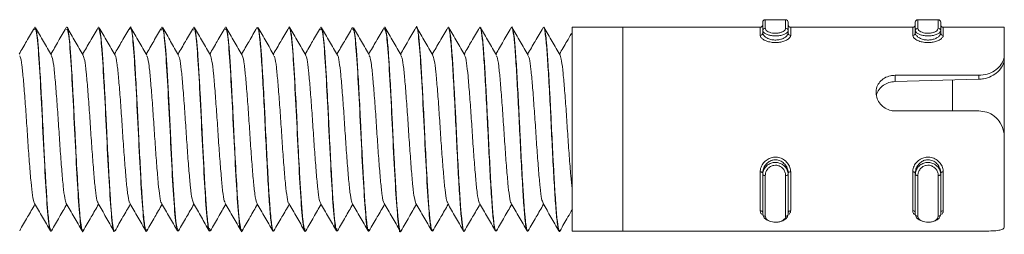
# Model space of a CAD drawing. Header units: millimetres. Extents: x -167 to 576, y -740 to -71.
# Tile 13 of 21: x 201.7 to 240.42, y -140.94 to -132.52. Entities that reach past the tile are written whole.
import ezdxf

# ---------------------------------------------------------------- set-up
doc = ezdxf.new("R2010")
doc.units = ezdxf.units.MM

msp = doc.modelspace()

# ---------------------------------------------------------------- linework, layer by layer
at = {"color": 7, "linetype": 'Continuous', "lineweight": 15}
for p, q in [((230.917, -132.954), (230.917, -132.625)), ((231.817, -132.525), (231.017, -132.525)), ((231.917, -132.625), (231.917, -132.954)), ((236.917, -132.954), (236.917, -132.625)), ((237.817, -132.525), (237.017, -132.525)), ((237.917, -132.625), (237.917, -132.954)), ((202.303, -132.821), (202.292, -132.821)), ((203.552, -132.821), (203.543, -132.821)), ((204.802, -132.821), (204.793, -132.821)), ((206.053, -132.821), (206.042, -132.821)), ((207.302, -132.821), (207.292, -132.821)), ((208.553, -132.821), (208.542, -132.821)), ((209.802, -132.821), (209.793, -132.821)), ((211.052, -132.821), (211.043, -132.821)), ((212.303, -132.821), (212.293, -132.821)), ((213.552, -132.821), (213.542, -132.821)), ((214.803, -132.821), (214.793, -132.821)), ((216.052, -132.821), (216.043, -132.821)), ((217.302, -132.821), (217.292, -132.821)), ((218.553, -132.821), (218.542, -132.821)), ((219.802, -132.821), (219.793, -132.821)), ((221.053, -132.821), (221.043, -132.821)), ((222.302, -132.821), (222.292, -132.821)), ((225.417, -132.821), (223.417, -132.821)), ((223.417, -132.821), (223.417, -140.821)), ((230.817, -132.821), (225.417, -132.821)), ((225.417, -132.821), (225.417, -140.821)), ((225.417, -132.821), (225.417, -136.821)), ((230.917, -133.046), (230.917, -132.954)), ((231.917, -133.046), (231.917, -132.954)), ((236.817, -132.821), (232.017, -132.821)), ((236.917, -133.046), (236.917, -132.954)), ((237.917, -133.046), (237.917, -132.954)), ((240.417, -132.821), (238.017, -132.821)), ((240.417, -132.821), (240.417, -133.891)), ((240.417, -133.891), (240.417, -134.036)), ((240.417, -137.155), (240.417, -134.036)), ((236.123, -134.704), (239.417, -134.704)), ((236.123, -134.704), (236.123, -134.949)), ((239.417, -134.704), (239.417, -134.862)), ((239.417, -134.862), (236.123, -134.949)), ((238.377, -134.885), (238.377, -136.103)), ((239.417, -136.103), (236.123, -136.103)), ((225.417, -136.821), (225.417, -140.821)), ((240.417, -137.155), (240.417, -140.645)), ((230.817, -140.014), (230.817, -138.495)), ((230.917, -138.537), (230.917, -138.595)), ((230.917, -140.153), (230.917, -138.595)), ((231.917, -138.537), (231.917, -138.595)), ((231.917, -138.595), (231.917, -140.153)), ((232.017, -138.495), (232.017, -140.014)), ((236.817, -140.014), (236.817, -138.495)), ((236.917, -138.537), (236.917, -138.595)), ((236.917, -140.153), (236.917, -138.595)), ((237.917, -138.537), (237.917, -138.595)), ((237.917, -138.595), (237.917, -140.153)), ((238.017, -138.495), (238.017, -140.014)), ((231.017, -138.636), (231.017, -140.233)), ((231.817, -140.233), (231.817, -138.636)), ((237.017, -138.636), (237.017, -140.233)), ((237.817, -140.233), (237.817, -138.636)), ((202.918, -140.821), (202.928, -140.821)), ((204.168, -140.821), (204.177, -140.821)), ((205.418, -140.821), (205.428, -140.821)), ((206.667, -140.821), (206.677, -140.821)), ((207.917, -140.821), (207.928, -140.821)), ((209.167, -140.821), (209.178, -140.821)), ((210.418, -140.821), (210.427, -140.821)), ((211.667, -140.821), (211.678, -140.821)), ((212.917, -140.821), (212.927, -140.821)), ((214.168, -140.821), (214.178, -140.821)), ((215.418, -140.821), (215.428, -140.821)), ((216.668, -140.821), (216.677, -140.821)), ((217.917, -140.821), (217.928, -140.821)), ((219.168, -140.821), (219.177, -140.821)), ((220.417, -140.821), (220.428, -140.821)), ((221.667, -140.821), (221.678, -140.821)), ((222.918, -140.821), (222.927, -140.821)), ((223.417, -140.821), (225.417, -140.821)), ((225.417, -140.821), (235.698, -140.821)), ((236.123, -140.819), (239.417, -140.819))]:
    msp.add_line(p, q, dxfattribs=at)
at = {"color": 8, "linetype": 'Continuous', "lineweight": 15}
for p, q in [((231.017, -132.525), (231.017, -132.862)), ((231.817, -132.862), (231.817, -132.525)), ((237.017, -132.525), (237.017, -132.862)), ((237.817, -132.862), (237.817, -132.525)), ((230.817, -133.138), (230.817, -132.821)), ((232.017, -132.821), (232.017, -133.138)), ((236.817, -133.138), (236.817, -132.821)), ((238.017, -132.821), (238.017, -133.138))]:
    msp.add_line(p, q, dxfattribs=at)
at = {"color": 7, "linetype": 'Continuous', "lineweight": 15, "flags": 128}
for points in [[(207.928, -140.787), (207.904, -140.792), (207.84, -140.441), (207.782, -139.802), (207.755, -139.404), (207.741, -139.175), (207.733, -139.049), (207.729, -138.984), (207.727, -138.951), (207.726, -138.934), (207.726, -138.93), (207.726, -138.928), (207.726, -138.926), (207.726, -138.926), (207.726, -138.926), (207.726, -138.926), (207.726, -138.925), (207.726, -138.925), (207.726, -138.925), (207.726, -138.925), (207.726, -138.922), (207.725, -138.916), (207.724, -138.898), (207.72, -138.835), (207.706, -138.59), (207.664, -137.809), (207.609, -136.695), (207.583, -136.175), (207.558, -135.685), (207.491, -134.497), (207.439, -133.724), (207.366, -133.026), (207.317, -132.833), (207.302, -132.849)], [(230.917, -138.537), (230.916, -138.528), (230.91, -138.521), (230.901, -138.513), (230.888, -138.507), (230.873, -138.502), (230.856, -138.498), (230.837, -138.496), (230.817, -138.495)], [(231.017, -138.636), (230.998, -138.635), (230.979, -138.633), (230.962, -138.629), (230.947, -138.624), (230.934, -138.618), (230.925, -138.611), (230.919, -138.603), (230.917, -138.595)], [(231.917, -138.595), (231.916, -138.603), (231.91, -138.611), (231.901, -138.618), (231.888, -138.624), (231.873, -138.629), (231.856, -138.633), (231.837, -138.635), (231.817, -138.636)], [(232.017, -138.495), (231.998, -138.496), (231.979, -138.498), (231.962, -138.502), (231.947, -138.507), (231.934, -138.513), (231.925, -138.521), (231.919, -138.528), (231.917, -138.537)], [(236.917, -138.537), (236.916, -138.528), (236.91, -138.521), (236.901, -138.513), (236.888, -138.507), (236.873, -138.502), (236.856, -138.498), (236.837, -138.496), (236.817, -138.495)], [(237.017, -138.636), (236.998, -138.635), (236.979, -138.633), (236.962, -138.629), (236.947, -138.624), (236.934, -138.618), (236.925, -138.611), (236.919, -138.603), (236.917, -138.595)], [(237.917, -138.595), (237.916, -138.603), (237.91, -138.611), (237.901, -138.618), (237.888, -138.624), (237.873, -138.629), (237.856, -138.633), (237.837, -138.635), (237.817, -138.636)], [(238.017, -138.495), (237.998, -138.496), (237.979, -138.498), (237.962, -138.502), (237.947, -138.507), (237.934, -138.513), (237.925, -138.521), (237.919, -138.528), (237.917, -138.537)], [(231.202, -140.431), (231.193, -140.43), (231.065, -140.374), (230.969, -140.293), (230.921, -140.189), (230.917, -140.153), (230.917, -140.153), (230.917, -140.153)], [(237.202, -140.431), (237.193, -140.43), (237.065, -140.374), (236.969, -140.293), (236.921, -140.189), (236.917, -140.153), (236.917, -140.153), (236.917, -140.153)]]:
    msp.add_lwpolyline(points, dxfattribs=at)
at = {"color": 7, "linetype": 'Continuous', "lineweight": 15}
for centre, radius, start, end in [((230.817, -132.721), 0.1, 270, 0), ((231.017, -132.625), 0.1, 90, 180), ((231.817, -132.625), 0.1, 0, 90), ((232.017, -132.721), 0.1, 180, 270), ((236.817, -132.721), 0.1, 270, 0), ((237.017, -132.625), 0.1, 90, 180), ((237.817, -132.625), 0.1, 0, 90), ((238.017, -132.721), 0.1, 180, 270), ((230.821, -133.042), 0.0963, 267.7312, 357.5431), ((231.013, -132.958), 0.096, 87.5788, 177.3712), ((231.822, -132.958), 0.096, 2.6288, 92.4212), ((232.014, -133.042), 0.0963, 182.4575, 272.2682), ((236.821, -133.042), 0.0963, 267.7311, 357.5442), ((237.013, -132.958), 0.096, 87.5795, 177.3695), ((237.822, -132.958), 0.096, 2.6305, 92.4205), ((238.014, -133.042), 0.0963, 182.4558, 272.2689), ((230.827, -140.106), 0.0916, 7.1246, 95.6777), ((231.009, -140.142), 0.0919, 186.7938, 275.4683), ((231.826, -140.142), 0.0919, 264.5317, 353.2062), ((232.008, -140.106), 0.0916, 84.3229, 172.8748), ((236.827, -140.106), 0.0916, 7.1234, 95.6779), ((237.009, -140.142), 0.0919, 186.7956, 275.4675), ((237.826, -140.142), 0.0919, 264.5325, 353.2044), ((238.008, -140.106), 0.0916, 84.3221, 172.8766)]:
    msp.add_arc(centre, radius, start, end, dxfattribs=at)
for points, knots in [([(204.195, -140.8), (204.195, -140.802), (204.177, -140.884), (204.14, -140.771), (204.079, -140.416), (204.021, -139.673), (203.961, -138.693), (203.901, -137.565), (203.846, -136.423), (203.792, -135.363), (203.733, -134.348), (203.676, -133.491), (203.615, -132.986), (203.573, -132.785), (203.554, -132.83), (203.552, -132.834)], [0, 0, 0, 0, 0.002182, 0.080952, 0.190234, 0.26585, 0.362694, 0.472629, 0.535111, 0.627422, 0.720949, 0.80334, 0.908942, 0.991754, 1, 1, 1, 1]), ([(206.026, -132.909), (206.033, -132.874), (206.071, -132.697), (206.14, -133.194), (206.227, -134.359), (206.321, -136.084), (206.408, -137.953), (206.501, -139.57), (206.586, -140.652), (206.642, -140.733), (206.667, -140.77)], [0, 0, 0, 0, 0.0338574, 0.1754038, 0.3154802, 0.4576843, 0.5976727, 0.7394558, 0.8801487, 1, 1, 1, 1]), ([(210.445, -140.797), (210.445, -140.801), (210.427, -140.884), (210.39, -140.771), (210.328, -140.411), (210.275, -139.726), (210.218, -138.821), (210.156, -137.699), (210.106, -136.634), (210.07, -135.912), (210.032, -135.186), (209.983, -134.343), (209.925, -133.477), (209.863, -132.97), (209.822, -132.792), (209.803, -132.825), (209.802, -132.827)], [0, 0, 0, 0, 0.0036323, 0.0821122, 0.1863949, 0.2739636, 0.3376262, 0.4554899, 0.5475227, 0.5821248, 0.6254404, 0.7232651, 0.8040086, 0.9119149, 0.9951346, 1, 1, 1, 1]), ([(212.277, -132.865), (212.281, -132.848), (212.305, -132.756), (212.348, -132.946), (212.422, -133.523), (212.499, -134.749), (212.592, -136.526), (212.681, -138.377), (212.771, -139.878), (212.852, -140.755), (212.899, -140.733), (212.917, -140.725)], [0, 0, 0, 0, 0.0202852, 0.1141942, 0.2096064, 0.3495065, 0.4913468, 0.6318519, 0.772507, 0.9142183, 1, 1, 1, 1]), ([(216.695, -140.795), (216.694, -140.8), (216.674, -140.892), (216.637, -140.763), (216.576, -140.381), (216.52, -139.661), (216.468, -138.799), (216.429, -138.1), (216.41, -137.729), (216.405, -137.629), (216.403, -137.599), (216.383, -137.215), (216.359, -136.687), (216.321, -135.923), (216.281, -135.173), (216.248, -134.603), (216.228, -134.287), (216.225, -134.245), (216.216, -134.105), (216.199, -133.843), (216.181, -133.611), (216.165, -133.437), (216.145, -133.234), (216.107, -132.952), (216.074, -132.779), (216.053, -132.826), (216.052, -132.829)], [0, 0, 0, 0, 0.005154, 0.093978, 0.184798, 0.274155, 0.363715, 0.430079, 0.44762, 0.452465, 0.453906, 0.454693, 0.543434, 0.574606, 0.633977, 0.724373, 0.72587, 0.728522, 0.737284, 0.768635, 0.813331, 0.823055, 0.841474, 0.904299, 0.99507, 1, 1, 1, 1]), ([(217.292, -132.83), (217.293, -132.827), (217.324, -132.691), (217.386, -133.181), (217.474, -134.296), (217.568, -136.015), (217.655, -137.882), (217.748, -139.517), (217.834, -140.634), (217.89, -140.734), (217.917, -140.782)], [0, 0, 0, 0, 0.00314, 0.148213, 0.292038, 0.437941, 0.581561, 0.727187, 0.871418, 1, 1, 1, 1]), ([(221.027, -132.853), (221.029, -132.843), (221.052, -132.749), (221.092, -132.916), (221.156, -133.373), (221.213, -134.183), (221.274, -135.223), (221.336, -136.41), (221.393, -137.637), (221.457, -138.784), (221.515, -139.76), (221.575, -140.451), (221.628, -140.808), (221.658, -140.785), (221.667, -140.777)], [0, 0, 0, 0, 0.010862, 0.104164, 0.199283, 0.292371, 0.386857, 0.481514, 0.574492, 0.66958, 0.763086, 0.857075, 0.952027, 1, 1, 1, 1]), ([(222.292, -132.84), (222.295, -132.834), (222.317, -132.776), (222.359, -133.014), (222.422, -133.563), (222.479, -134.447), (222.542, -135.534), (222.602, -136.744), (222.66, -137.961), (222.724, -139.069), (222.781, -139.983), (222.843, -140.579), (222.889, -140.85), (222.913, -140.798), (222.918, -140.788)], [0, 0, 0, 0, 0.011214, 0.10775, 0.205075, 0.300341, 0.397741, 0.494099, 0.590038, 0.687555, 0.782902, 0.880008, 0.976887, 1, 1, 1, 1]), ([(222.945, -140.793), (222.944, -140.799), (222.929, -140.866), (222.912, -140.816), (222.893, -140.76), (222.868, -140.658), (222.825, -140.365), (222.769, -139.649), (222.717, -138.788), (222.679, -138.094), (222.66, -137.726), (222.654, -137.616), (222.633, -137.206), (222.608, -136.669), (222.57, -135.906), (222.53, -135.157), (222.487, -134.428), (222.451, -133.865), (222.431, -133.618), (222.42, -133.489), (222.414, -133.426), (222.395, -133.23), (222.357, -132.946), (222.323, -132.785), (222.303, -132.825), (222.302, -132.826)], [0, 0, 0, 0, 0.006606, 0.068714, 0.086585, 0.095637, 0.186444, 0.275734, 0.365324, 0.429967, 0.447928, 0.453306, 0.45628, 0.544986, 0.575795, 0.635539, 0.725886, 0.7701, 0.814816, 0.817983, 0.823498, 0.841569, 0.905771, 0.996205, 1, 1, 1, 1]), ([(202.277, -132.834), (202.173, -133.014), (201.972, -133.361), (201.77, -133.709), (201.672, -133.876)], [0, 0, 0, 0, 0.517518, 1, 1, 1, 1]), ([(202.277, -132.92), (202.297, -132.89), (202.347, -132.818), (202.431, -133.647), (202.52, -135.107), (202.61, -136.94), (202.702, -138.753), (202.79, -140.129), (202.865, -140.837), (202.906, -140.749), (202.918, -140.725)], [0, 0, 0, 0, 0.0976205, 0.239772, 0.3802647, 0.5213209, 0.6629915, 0.8031766, 0.9454962, 1, 1, 1, 1]), ([(202.928, -140.813), (202.927, -140.815), (202.906, -140.87), (202.863, -140.648), (202.803, -140.132), (202.749, -139.315), (202.693, -138.372), (202.633, -137.221), (202.578, -136.041), (202.516, -134.901), (202.462, -134.011), (202.405, -133.284), (202.35, -132.86), (202.315, -132.855), (202.303, -132.853)], [0, 0, 0, 0, 0.005334, 0.101241, 0.205235, 0.28215, 0.379216, 0.46351, 0.563393, 0.657351, 0.750213, 0.824681, 0.939528, 1, 1, 1, 1]), ([(202.946, -133.917), (202.842, -133.737), (202.633, -133.378), (202.424, -133.018), (202.32, -132.838)], [0, 0, 0, 0, 0.499767, 1, 1, 1, 1]), ([(203.527, -132.834), (203.423, -133.014), (203.222, -133.361), (203.02, -133.709), (202.922, -133.876)], [0, 0, 0, 0, 0.5175185, 1, 1, 1, 1]), ([(203.543, -132.906), (203.563, -132.911), (203.614, -132.924), (203.696, -133.874), (203.787, -135.422), (203.875, -137.279), (203.969, -139.051), (204.056, -140.308), (204.126, -140.897), (204.162, -140.775), (204.168, -140.755)], [0, 0, 0, 0, 0.101099, 0.2462254, 0.3910575, 0.5350357, 0.6808924, 0.8245141, 0.9703014, 1, 1, 1, 1]), ([(204.196, -133.917), (204.092, -133.737), (203.883, -133.378), (203.674, -133.018), (203.57, -132.838)], [0, 0, 0, 0, 0.499767, 1, 1, 1, 1]), ([(204.777, -132.834), (204.673, -133.014), (204.472, -133.361), (204.27, -133.709), (204.172, -133.876)], [0, 0, 0, 0, 0.517518, 1, 1, 1, 1]), ([(204.793, -132.863), (204.819, -132.908), (204.876, -133.005), (204.961, -134.116), (205.055, -135.748), (205.141, -137.615), (205.236, -139.336), (205.323, -140.457), (205.386, -140.949), (205.417, -140.814), (205.418, -140.81)], [0, 0, 0, 0, 0.127581, 0.271837, 0.417444, 0.561071, 0.706981, 0.850792, 0.9959, 1, 1, 1, 1]), ([(205.428, -140.789), (205.422, -140.798), (205.394, -140.849), (205.345, -140.532), (205.286, -139.907), (205.234, -139.09), (205.178, -138.088), (205.129, -137.122), (205.095, -136.404), (205.055, -135.621), (205.005, -134.71), (204.947, -133.78), (204.89, -133.155), (204.839, -132.834), (204.812, -132.851), (204.802, -132.857)], [0, 0, 0, 0, 0.025565, 0.140735, 0.226735, 0.303929, 0.401403, 0.490958, 0.535448, 0.572882, 0.681135, 0.76731, 0.861115, 0.95394, 1, 1, 1, 1]), ([(205.446, -133.917), (205.342, -133.737), (205.133, -133.378), (204.924, -133.018), (204.82, -132.838)], [0, 0, 0, 0, 0.499767, 1, 1, 1, 1]), ([(206.027, -132.834), (205.923, -133.014), (205.722, -133.361), (205.52, -133.709), (205.422, -133.876)], [0, 0, 0, 0, 0.517518, 1, 1, 1, 1]), ([(206.696, -140.774), (206.691, -140.792), (206.67, -140.874), (206.628, -140.73), (206.567, -140.298), (206.508, -139.48), (206.451, -138.513), (206.392, -137.396), (206.349, -136.466), (206.31, -135.707), (206.269, -134.96), (206.22, -134.135), (206.163, -133.361), (206.105, -132.891), (206.068, -132.851), (206.053, -132.835)], [0, 0, 0, 0, 0.020786, 0.097771, 0.205748, 0.289794, 0.384501, 0.46967, 0.556837, 0.597724, 0.64957, 0.741347, 0.823818, 0.926879, 1, 1, 1, 1]), ([(206.696, -133.917), (206.592, -133.737), (206.383, -133.378), (206.174, -133.018), (206.07, -132.838)], [0, 0, 0, 0, 0.499767, 1, 1, 1, 1]), ([(207.277, -132.834), (207.173, -133.014), (206.972, -133.361), (206.77, -133.709), (206.672, -133.876)], [0, 0, 0, 0, 0.517518, 1, 1, 1, 1]), ([(207.276, -132.933), (207.288, -132.889), (207.331, -132.738), (207.407, -133.353), (207.493, -134.646), (207.587, -136.422), (207.676, -138.277), (207.766, -139.808), (207.848, -140.732), (207.897, -140.732), (207.917, -140.732)], [0, 0, 0, 0, 0.059033, 0.20114, 0.341073, 0.483123, 0.623496, 0.764459, 0.906003, 1, 1, 1, 1]), ([(207.946, -133.917), (207.842, -133.737), (207.633, -133.378), (207.424, -133.018), (207.32, -132.838)], [0, 0, 0, 0, 0.499767, 1, 1, 1, 1]), ([(208.527, -132.834), (208.423, -133.014), (208.222, -133.361), (208.02, -133.709), (207.922, -133.876)], [0, 0, 0, 0, 0.517518, 1, 1, 1, 1]), ([(208.526, -132.931), (208.544, -132.893), (208.591, -132.788), (208.673, -133.539), (208.761, -134.945), (208.852, -136.761), (208.943, -138.591), (209.031, -140.025), (209.109, -140.803), (209.153, -140.74), (209.167, -140.72)], [0, 0, 0, 0, 0.0842581, 0.2265156, 0.3667198, 0.5082049, 0.6493669, 0.7897267, 0.9318991, 1, 1, 1, 1]), ([(209.196, -140.761), (209.187, -140.788), (209.163, -140.863), (209.116, -140.666), (209.055, -140.166), (208.997, -139.301), (208.942, -138.343), (208.884, -137.229), (208.838, -136.239), (208.797, -135.472), (208.774, -135.065), (208.746, -134.572), (208.709, -133.96), (208.653, -133.265), (208.598, -132.861), (208.565, -132.851), (208.553, -132.847)], [0, 0, 0, 0, 0.040571, 0.116792, 0.222674, 0.308202, 0.402384, 0.474526, 0.573319, 0.628251, 0.659378, 0.676633, 0.758633, 0.836398, 0.942304, 1, 1, 1, 1]), ([(209.196, -133.917), (209.092, -133.737), (208.883, -133.378), (208.674, -133.018), (208.57, -132.838)], [0, 0, 0, 0, 0.499767, 1, 1, 1, 1]), ([(209.777, -132.834), (209.673, -133.014), (209.472, -133.361), (209.27, -133.709), (209.172, -133.876)], [0, 0, 0, 0, 0.517518, 1, 1, 1, 1]), ([(209.777, -132.903), (209.8, -132.886), (209.852, -132.847), (209.939, -133.749), (210.028, -135.256), (210.117, -137.1), (210.211, -138.895), (210.297, -140.217), (210.37, -140.866), (210.409, -140.76), (210.418, -140.736)], [0, 0, 0, 0, 0.109658, 0.251598, 0.392428, 0.533159, 0.675182, 0.815288, 0.957622, 1, 1, 1, 1]), ([(210.446, -133.917), (210.342, -133.737), (210.133, -133.378), (209.924, -133.018), (209.82, -132.838)], [0, 0, 0, 0, 0.499767, 1, 1, 1, 1]), ([(211.027, -132.834), (210.923, -133.014), (210.722, -133.361), (210.52, -133.709), (210.422, -133.876)], [0, 0, 0, 0, 0.517518, 1, 1, 1, 1]), ([(211.027, -132.843), (211.045, -132.84), (211.083, -132.835), (211.145, -133.277), (211.203, -134.024), (211.263, -135.032), (211.326, -136.201), (211.383, -137.429), (211.446, -138.598), (211.506, -139.61), (211.564, -140.356), (211.621, -140.778), (211.654, -140.782), (211.667, -140.783)], [0, 0, 0, 0, 0.087798, 0.182905, 0.276391, 0.370426, 0.465377, 0.558272, 0.65321, 0.747276, 0.840733, 0.935844, 1, 1, 1, 1]), ([(211.678, -140.802), (211.674, -140.808), (211.652, -140.84), (211.606, -140.615), (211.544, -140.035), (211.486, -139.106), (211.426, -138.06), (211.378, -137.106), (211.344, -136.389), (211.304, -135.591), (211.254, -134.697), (211.201, -133.838), (211.143, -133.181), (211.092, -132.825), (211.061, -132.848), (211.052, -132.854)], [0, 0, 0, 0, 0.018289, 0.105993, 0.217425, 0.307394, 0.403447, 0.49251, 0.535719, 0.575079, 0.686135, 0.764008, 0.842717, 0.959626, 1, 1, 1, 1]), ([(211.696, -133.917), (211.592, -133.737), (211.383, -133.378), (211.174, -133.018), (211.07, -132.838)], [0, 0, 0, 0, 0.499767, 1, 1, 1, 1]), ([(212.277, -132.834), (212.173, -133.014), (211.972, -133.361), (211.77, -133.709), (211.672, -133.876)], [0, 0, 0, 0, 0.517518, 1, 1, 1, 1]), ([(212.946, -140.772), (212.941, -140.791), (212.92, -140.874), (212.878, -140.726), (212.816, -140.29), (212.769, -139.636), (212.737, -139.107), (212.696, -138.432), (212.645, -137.474), (212.584, -136.167), (212.525, -135.056), (212.467, -134.096), (212.413, -133.361), (212.354, -132.891), (212.318, -132.851), (212.303, -132.834)], [0, 0, 0, 0, 0.022231, 0.099075, 0.207182, 0.29052, 0.32732, 0.36329, 0.474147, 0.555753, 0.664277, 0.739608, 0.824962, 0.926645, 1, 1, 1, 1]), ([(212.946, -133.917), (212.842, -133.737), (212.633, -133.378), (212.424, -133.018), (212.32, -132.838)], [0, 0, 0, 0, 0.499767, 1, 1, 1, 1]), ([(213.527, -132.834), (213.423, -133.014), (213.222, -133.361), (213.02, -133.709), (212.922, -133.876)], [0, 0, 0, 0, 0.517519, 1, 1, 1, 1]), ([(213.527, -132.925), (213.546, -132.892), (213.595, -132.806), (213.678, -133.603), (213.766, -135.042), (213.857, -136.868), (213.949, -138.688), (214.036, -140.088), (214.113, -140.824), (214.155, -140.745), (214.168, -140.722)], [0, 0, 0, 0, 0.09224, 0.234451, 0.374816, 0.516039, 0.657516, 0.79776, 0.940037, 1, 1, 1, 1]), ([(214.178, -140.779), (214.168, -140.791), (214.156, -140.805), (214.14, -140.749), (214.12, -140.668), (214.083, -140.418), (214.03, -139.831), (213.975, -138.924), (213.914, -137.843), (213.858, -136.674), (213.807, -135.651), (213.767, -134.938), (213.728, -134.286), (213.702, -133.872), (213.677, -133.567), (213.657, -133.346), (213.62, -133.021), (213.581, -132.809), (213.557, -132.839), (213.552, -132.845)], [0, 0, 0, 0, 0.048062, 0.057921, 0.076817, 0.141623, 0.234266, 0.325911, 0.419462, 0.51122, 0.603729, 0.664725, 0.697357, 0.788665, 0.799541, 0.81875, 0.882081, 0.974974, 1, 1, 1, 1]), ([(214.196, -133.917), (214.092, -133.737), (213.883, -133.378), (213.674, -133.018), (213.57, -132.838)], [0, 0, 0, 0, 0.499767, 1, 1, 1, 1]), ([(214.777, -132.834), (214.673, -133.014), (214.472, -133.361), (214.27, -133.709), (214.172, -133.876)], [0, 0, 0, 0, 0.517519, 1, 1, 1, 1]), ([(214.777, -132.889), (214.802, -132.882), (214.856, -132.868), (214.943, -133.82), (215.034, -135.356), (215.122, -137.207), (215.216, -138.989), (215.302, -140.272), (215.373, -140.885), (215.411, -140.769), (215.418, -140.746)], [0, 0, 0, 0, 0.117714, 0.259448, 0.400538, 0.541091, 0.683284, 0.823377, 0.965656, 1, 1, 1, 1]), ([(215.428, -140.803), (215.425, -140.809), (215.404, -140.862), (215.37, -140.673), (215.33, -140.366), (215.291, -139.947), (215.264, -139.551), (215.239, -139.146), (215.219, -138.823), (215.182, -138.165), (215.139, -137.33), (215.103, -136.557), (215.064, -135.788), (215.014, -134.867), (214.957, -133.93), (214.905, -133.296), (214.867, -133.017), (214.847, -132.925), (214.842, -132.904), (214.841, -132.898), (214.827, -132.847), (214.815, -132.848), (214.803, -132.849)], [0, 0, 0, 0, 0.011649, 0.1041479, 0.1649209, 0.1977503, 0.2890371, 0.2998456, 0.3190303, 0.3824381, 0.4753007, 0.5207879, 0.5669804, 0.6604819, 0.7524916, 0.8446849, 0.9135009, 0.9314368, 0.9362728, 0.9376576, 0.938352, 1, 1, 1, 1]), ([(215.446, -133.917), (215.342, -133.737), (215.133, -133.378), (214.924, -133.018), (214.82, -132.838)], [0, 0, 0, 0, 0.499767, 1, 1, 1, 1]), ([(216.027, -132.834), (215.923, -133.014), (215.722, -133.361), (215.52, -133.709), (215.422, -133.876)], [0, 0, 0, 0, 0.517518, 1, 1, 1, 1]), ([(216.043, -132.874), (216.068, -132.91), (216.123, -132.987), (216.208, -134.063), (216.301, -135.678), (216.388, -137.544), (216.482, -139.277), (216.569, -140.428), (216.633, -140.939), (216.666, -140.805), (216.668, -140.796)], [0, 0, 0, 0, 0.121993, 0.266408, 0.411889, 0.555561, 0.701503, 0.845244, 0.990537, 1, 1, 1, 1]), ([(216.696, -133.917), (216.592, -133.737), (216.383, -133.378), (216.174, -133.018), (216.07, -132.838)], [0, 0, 0, 0, 0.499767, 1, 1, 1, 1]), ([(217.277, -132.834), (217.173, -133.014), (216.972, -133.361), (216.77, -133.709), (216.672, -133.876)], [0, 0, 0, 0, 0.517519, 1, 1, 1, 1]), ([(217.928, -140.785), (217.921, -140.796), (217.909, -140.82), (217.883, -140.727), (217.843, -140.512), (217.791, -139.979), (217.754, -139.403), (217.735, -139.078), (217.734, -139.054), (217.728, -138.969), (217.709, -138.644), (217.671, -137.955), (217.618, -136.898), (217.562, -135.731), (217.519, -134.974), (217.494, -134.549), (217.475, -134.238), (217.44, -133.698), (217.385, -133.115), (217.336, -132.813), (217.309, -132.844), (217.302, -132.852)], [0, 0, 0, 0, 0.030501, 0.062516, 0.123766, 0.216004, 0.308234, 0.308973, 0.310395, 0.315289, 0.333274, 0.401913, 0.49426, 0.586199, 0.679754, 0.689349, 0.707856, 0.771504, 0.864318, 0.968433, 1, 1, 1, 1]), ([(217.946, -133.917), (217.842, -133.737), (217.633, -133.378), (217.424, -133.018), (217.32, -132.838)], [0, 0, 0, 0, 0.499767, 1, 1, 1, 1]), ([(218.527, -132.834), (218.423, -133.014), (218.222, -133.361), (218.02, -133.709), (217.922, -133.876)], [0, 0, 0, 0, 0.517518, 1, 1, 1, 1]), ([(218.542, -132.859), (218.548, -132.848), (218.574, -132.801), (218.621, -133.089), (218.683, -133.707), (218.74, -134.636), (218.804, -135.753), (218.862, -136.973), (218.922, -138.179), (218.985, -139.256), (219.041, -140.124), (219.105, -140.65), (219.145, -140.874), (219.166, -140.815), (219.168, -140.811)], [0, 0, 0, 0, 0.028889, 0.125906, 0.222879, 0.318301, 0.415847, 0.511609, 0.608152, 0.705468, 0.800732, 0.898134, 0.994476, 1, 1, 1, 1]), ([(219.196, -140.771), (219.191, -140.791), (219.167, -140.882), (219.125, -140.711), (219.082, -140.392), (219.057, -140.114), (219.038, -139.89), (219.003, -139.386), (218.95, -138.494), (218.89, -137.365), (218.847, -136.437), (218.808, -135.681), (218.768, -134.947), (218.717, -134.09), (218.662, -133.35), (218.604, -132.895), (218.569, -132.853), (218.553, -132.833)], [0, 0, 0, 0, 0.023589, 0.112877, 0.203723, 0.212744, 0.230614, 0.292809, 0.382946, 0.473515, 0.562184, 0.595502, 0.653082, 0.74303, 0.832064, 0.922784, 1, 1, 1, 1]), ([(219.196, -133.917), (219.092, -133.737), (218.883, -133.378), (218.674, -133.018), (218.57, -132.838)], [0, 0, 0, 0, 0.499767, 1, 1, 1, 1]), ([(219.777, -132.834), (219.673, -133.014), (219.472, -133.361), (219.27, -133.709), (219.172, -133.876)], [0, 0, 0, 0, 0.517519, 1, 1, 1, 1]), ([(219.777, -132.858), (219.793, -132.846), (219.829, -132.82), (219.889, -133.22), (219.948, -133.935), (220.007, -134.923), (220.07, -136.079), (220.127, -137.306), (220.189, -138.487), (220.25, -139.519), (220.308, -140.295), (220.367, -140.759), (220.402, -140.782), (220.417, -140.792)], [0, 0, 0, 0, 0.078395, 0.173418, 0.267217, 0.360917, 0.455967, 0.548894, 0.64367, 0.738011, 0.831219, 0.926349, 1, 1, 1, 1]), ([(220.428, -140.779), (220.418, -140.791), (220.406, -140.804), (220.389, -140.746), (220.37, -140.664), (220.332, -140.411), (220.279, -139.818), (220.224, -138.908), (220.163, -137.825), (220.108, -136.655), (220.056, -135.636), (220.017, -134.924), (219.978, -134.274), (219.951, -133.86), (219.926, -133.557), (219.906, -133.337), (219.869, -133.017), (219.831, -132.798), (219.807, -132.843), (219.802, -132.852)], [0, 0, 0, 0, 0.049559, 0.058988, 0.077746, 0.143143, 0.235749, 0.327433, 0.420991, 0.512714, 0.605273, 0.665472, 0.698891, 0.790198, 0.800817, 0.819948, 0.883644, 0.976505, 1, 1, 1, 1]), ([(220.446, -133.917), (220.342, -133.737), (220.133, -133.378), (219.924, -133.018), (219.82, -132.838)], [0, 0, 0, 0, 0.499768, 1, 1, 1, 1]), ([(221.027, -132.834), (220.923, -133.014), (220.722, -133.361), (220.52, -133.709), (220.422, -133.876)], [0, 0, 0, 0, 0.517518, 1, 1, 1, 1]), ([(221.678, -140.801), (221.675, -140.807), (221.653, -140.86), (221.619, -140.668), (221.579, -140.359), (221.54, -139.937), (221.513, -139.538), (221.488, -139.133), (221.469, -138.809), (221.431, -138.149), (221.384, -137.233), (221.349, -136.495), (221.331, -136.13), (221.325, -136.018), (221.304, -135.6), (221.263, -134.85), (221.206, -133.917), (221.155, -133.291), (221.116, -133.016), (221.097, -132.924), (221.092, -132.901), (221.077, -132.846), (221.065, -132.848), (221.053, -132.85)], [0, 0, 0, 0, 0.01311, 0.105657, 0.165654, 0.199246, 0.290528, 0.301082, 0.320187, 0.383957, 0.476784, 0.541324, 0.559579, 0.565191, 0.568458, 0.661969, 0.753933, 0.846179, 0.913162, 0.931556, 0.936965, 0.939847, 1, 1, 1, 1]), ([(221.696, -133.917), (221.592, -133.737), (221.383, -133.378), (221.174, -133.018), (221.07, -132.838)], [0, 0, 0, 0, 0.499767, 1, 1, 1, 1]), ([(222.277, -132.834), (222.173, -133.014), (221.972, -133.361), (221.77, -133.709), (221.672, -133.876)], [0, 0, 0, 0, 0.517518, 1, 1, 1, 1]), ([(222.946, -133.917), (222.842, -133.737), (222.633, -133.378), (222.424, -133.018), (222.32, -132.838)], [0, 0, 0, 0, 0.499767, 1, 1, 1, 1]), ([(223.394, -133.063), (223.334, -133.167), (223.177, -133.438), (223.02, -133.709), (222.922, -133.876)], [0, 0, 0, 0, 0.381614, 1, 1, 1, 1]), ([(232.017, -133.138), (232.016, -133.151), (232.011, -133.191), (231.954, -133.263), (231.832, -133.34), (231.672, -133.397), (231.487, -133.426), (231.286, -133.421), (231.091, -133.377), (230.935, -133.303), (230.836, -133.218), (230.823, -133.164), (230.817, -133.138)], [0, 0, 0, 0, 0.04997, 0.160719, 0.26597, 0.365259, 0.462972, 0.565668, 0.676019, 0.789422, 0.900463, 1, 1, 1, 1]), ([(231.917, -132.954), (231.917, -132.954), (231.917, -132.98), (231.897, -133.017), (231.808, -133.083), (231.672, -133.132), (231.509, -133.159), (231.342, -133.16), (231.188, -133.138), (231.057, -133.095), (230.959, -133.04), (230.922, -132.986), (230.917, -132.963), (230.917, -132.954), (230.917, -132.954)], [0, 0, 0, 0, 0.000042, 0.112217, 0.224486, 0.337098, 0.445586, 0.547541, 0.646166, 0.746788, 0.852424, 0.963247, 0.999958, 1, 1, 1, 1]), ([(230.917, -133.046), (230.917, -133.046), (230.917, -133.077), (230.935, -133.12), (231.014, -133.206), (231.145, -133.277), (231.307, -133.32), (231.476, -133.325), (231.63, -133.297), (231.763, -133.241), (231.865, -133.167), (231.911, -133.094), (231.917, -133.061), (231.917, -133.046), (231.917, -133.046)], [0, 0, 0, 0, 0.000033, 0.101129, 0.213605, 0.327133, 0.435872, 0.536191, 0.632075, 0.730793, 0.836854, 0.949308, 0.999967, 1, 1, 1, 1]), ([(231.017, -132.862), (231.018, -132.869), (231.02, -132.895), (231.051, -132.942), (231.128, -132.996), (231.233, -133.036), (231.357, -133.058), (231.491, -133.057), (231.622, -133.031), (231.73, -132.984), (231.803, -132.924), (231.813, -132.883), (231.817, -132.862)], [0, 0, 0, 0, 0.037283, 0.149822, 0.256281, 0.356424, 0.453448, 0.55321, 0.659991, 0.772423, 0.885912, 1, 1, 1, 1]), ([(238.017, -133.138), (238.016, -133.151), (238.011, -133.191), (237.954, -133.263), (237.832, -133.34), (237.672, -133.397), (237.487, -133.426), (237.286, -133.421), (237.091, -133.377), (236.935, -133.303), (236.836, -133.218), (236.823, -133.164), (236.817, -133.138)], [0, 0, 0, 0, 0.04997, 0.160719, 0.26597, 0.36526, 0.462972, 0.565669, 0.67602, 0.789422, 0.900463, 1, 1, 1, 1]), ([(237.917, -132.954), (237.917, -132.954), (237.917, -132.98), (237.897, -133.017), (237.808, -133.083), (237.672, -133.132), (237.509, -133.159), (237.342, -133.16), (237.188, -133.138), (237.057, -133.095), (236.959, -133.04), (236.922, -132.986), (236.917, -132.963), (236.917, -132.954), (236.917, -132.954)], [0, 0, 0, 0, 0.000042, 0.1122169, 0.224486, 0.3370983, 0.4455853, 0.5475406, 0.6461654, 0.7467885, 0.8524242, 0.963247, 0.999958, 1, 1, 1, 1]), ([(236.917, -133.046), (236.917, -133.046), (236.917, -133.077), (236.935, -133.12), (237.014, -133.206), (237.145, -133.277), (237.307, -133.32), (237.476, -133.325), (237.63, -133.297), (237.763, -133.241), (237.865, -133.167), (237.911, -133.094), (237.917, -133.061), (237.917, -133.046), (237.917, -133.046)], [0, 0, 0, 0, 0.000033, 0.101129, 0.213605, 0.327134, 0.435872, 0.53619, 0.632074, 0.730792, 0.836854, 0.949308, 0.999967, 1, 1, 1, 1]), ([(237.017, -132.862), (237.018, -132.869), (237.02, -132.895), (237.051, -132.942), (237.128, -132.996), (237.233, -133.036), (237.357, -133.058), (237.491, -133.057), (237.622, -133.031), (237.73, -132.984), (237.803, -132.924), (237.813, -132.883), (237.817, -132.862)], [0, 0, 0, 0, 0.037283, 0.149821, 0.256281, 0.356424, 0.453449, 0.55321, 0.659991, 0.772422, 0.885912, 1, 1, 1, 1]), ([(201.696, -133.947), (201.703, -133.952), (201.73, -133.972), (201.781, -134.281), (201.839, -134.84), (201.9, -135.595), (201.962, -136.457), (202.019, -137.356), (202.082, -138.201), (202.141, -138.928), (202.201, -139.442), (202.248, -139.707), (202.272, -139.707), (202.276, -139.707)], [0, 0, 0, 0, 0.039305, 0.144452, 0.247488, 0.35173, 0.456505, 0.559198, 0.664247, 0.767845, 0.871475, 0.976516, 1, 1, 1, 1]), ([(202.946, -133.945), (202.959, -133.967), (202.992, -134.024), (203.048, -134.411), (203.105, -135.03), (203.167, -135.82), (203.228, -136.701), (203.286, -137.594), (203.349, -138.414), (203.406, -139.087), (203.468, -139.569), (203.508, -139.676), (203.528, -139.729)], [0, 0, 0, 0, 0.06834, 0.173029, 0.275399, 0.379965, 0.483747, 0.586624, 0.691456, 0.794012, 0.898199, 1, 1, 1, 1]), ([(204.195, -133.922), (204.214, -133.974), (204.253, -134.08), (204.314, -134.559), (204.371, -135.232), (204.434, -136.053), (204.492, -136.945), (204.553, -137.826), (204.616, -138.616), (204.672, -139.235), (204.729, -139.625), (204.763, -139.681), (204.777, -139.704)], [0, 0, 0, 0, 0.0977344, 0.2019107, 0.3044793, 0.4093163, 0.5121832, 0.6159825, 0.7205431, 0.8229189, 0.9276151, 1, 1, 1, 1]), ([(205.446, -133.936), (205.45, -133.937), (205.473, -133.939), (205.52, -134.203), (205.579, -134.717), (205.638, -135.445), (205.701, -136.291), (205.758, -137.19), (205.82, -138.051), (205.881, -138.806), (205.939, -139.365), (205.991, -139.675), (206.018, -139.694), (206.027, -139.699)], [0, 0, 0, 0, 0.019453, 0.124498, 0.22811, 0.331725, 0.436768, 0.539457, 0.644237, 0.748466, 0.851512, 0.956658, 1, 1, 1, 1]), ([(206.696, -133.948), (206.705, -133.958), (206.734, -133.988), (206.787, -134.32), (206.844, -134.898), (206.905, -135.665), (206.967, -136.534), (207.024, -137.431), (207.088, -138.268), (207.146, -138.983), (207.206, -139.475), (207.251, -139.721), (207.274, -139.715), (207.277, -139.715)], [0, 0, 0, 0, 0.048489, 0.153624, 0.256478, 0.360954, 0.465544, 0.568324, 0.673438, 0.776738, 0.880671, 0.985605, 1, 1, 1, 1]), ([(207.945, -133.94), (207.96, -133.97), (207.995, -134.041), (208.053, -134.456), (208.11, -135.092), (208.173, -135.893), (208.232, -136.778), (208.291, -137.668), (208.354, -138.479), (208.411, -139.135), (208.471, -139.587), (208.51, -139.677), (208.528, -139.719)], [0, 0, 0, 0, 0.077585, 0.182154, 0.28453, 0.389224, 0.492723, 0.595869, 0.70066, 0.803102, 0.907492, 1, 1, 1, 1]), ([(209.196, -133.917), (209.216, -133.979), (209.257, -134.103), (209.319, -134.609), (209.376, -135.298), (209.44, -136.127), (209.497, -137.022), (209.558, -137.898), (209.621, -138.677), (209.677, -139.278), (209.733, -139.641), (209.765, -139.684), (209.777, -139.7)], [0, 0, 0, 0, 0.104709, 0.208916, 0.311921, 0.417035, 0.519954, 0.62427, 0.728935, 0.831628, 0.936677, 1, 1, 1, 1]), ([(210.446, -133.942), (210.451, -133.944), (210.476, -133.954), (210.525, -134.238), (210.583, -134.772), (210.643, -135.513), (210.706, -136.367), (210.763, -137.266), (210.826, -138.121), (210.886, -138.863), (210.944, -139.402), (210.994, -139.69), (211.02, -139.699), (211.026, -139.702)], [0, 0, 0, 0, 0.028573, 0.133687, 0.237003, 0.340927, 0.445868, 0.548528, 0.653454, 0.757413, 0.860696, 0.965817, 1, 1, 1, 1]), ([(211.696, -133.948), (211.707, -133.963), (211.738, -134.004), (211.792, -134.361), (211.849, -134.958), (211.911, -135.736), (211.972, -136.611), (212.029, -137.507), (212.093, -138.335), (212.151, -139.035), (212.212, -139.505), (212.255, -139.734), (212.276, -139.724), (212.277, -139.724)], [0, 0, 0, 0, 0.057698, 0.162781, 0.26551, 0.37018, 0.474549, 0.577472, 0.682611, 0.785665, 0.889867, 0.994654, 1, 1, 1, 1]), ([(212.945, -133.933), (212.962, -133.972), (212.999, -134.059), (213.058, -134.502), (213.115, -135.156), (213.178, -135.966), (213.237, -136.855), (213.297, -137.741), (213.36, -138.543), (213.416, -139.182), (213.475, -139.605), (213.511, -139.678), (213.527, -139.711)], [0, 0, 0, 0, 0.086851, 0.191262, 0.293695, 0.398479, 0.501664, 0.605125, 0.709833, 0.812214, 0.916766, 1, 1, 1, 1]), ([(214.196, -133.927), (214.198, -133.927), (214.219, -133.922), (214.263, -134.165), (214.323, -134.653), (214.382, -135.366), (214.445, -136.202), (214.502, -137.1), (214.564, -137.969), (214.626, -138.737), (214.683, -139.319), (214.736, -139.657), (214.766, -139.688), (214.777, -139.698)], [0, 0, 0, 0, 0.008805, 0.113719, 0.217684, 0.32095, 0.426066, 0.528859, 0.633422, 0.73792, 0.840755, 0.945883, 1, 1, 1, 1]), ([(215.446, -133.946), (215.453, -133.951), (215.48, -133.969), (215.53, -134.274), (215.588, -134.83), (215.649, -135.583), (215.711, -136.444), (215.768, -137.342), (215.831, -138.189), (215.891, -138.919), (215.95, -139.436), (215.997, -139.704), (216.022, -139.706), (216.026, -139.706)], [0, 0, 0, 0, 0.037725, 0.14287, 0.245942, 0.350141, 0.454943, 0.557627, 0.66266, 0.766315, 0.869889, 0.974944, 1, 1, 1, 1]), ([(216.696, -133.945), (216.708, -133.967), (216.741, -134.021), (216.797, -134.403), (216.854, -135.019), (216.916, -135.808), (216.977, -136.688), (217.035, -137.581), (217.098, -138.403), (217.156, -139.078), (217.217, -139.565), (217.257, -139.675), (217.278, -139.73)], [0, 0, 0, 0, 0.066801, 0.17159, 0.274046, 0.378669, 0.482577, 0.585493, 0.690414, 0.793076, 0.897306, 1, 1, 1, 1]), ([(217.945, -133.924), (217.963, -133.974), (218.003, -134.077), (218.063, -134.55), (218.12, -135.221), (218.184, -136.04), (218.242, -136.932), (218.302, -137.813), (218.365, -138.605), (218.421, -139.227), (218.479, -139.622), (218.513, -139.68), (218.527, -139.705)], [0, 0, 0, 0, 0.096133, 0.200348, 0.302891, 0.407723, 0.510633, 0.614385, 0.71897, 0.821342, 0.926021, 1, 1, 1, 1]), ([(219.196, -133.935), (219.199, -133.935), (219.222, -133.937), (219.269, -134.197), (219.328, -134.707), (219.387, -135.433), (219.45, -136.278), (219.507, -137.176), (219.569, -138.039), (219.63, -138.796), (219.688, -139.358), (219.74, -139.672), (219.768, -139.693), (219.777, -139.699)], [0, 0, 0, 0, 0.017883, 0.122912, 0.226579, 0.330138, 0.435195, 0.537895, 0.642647, 0.746918, 0.84993, 0.955075, 1, 1, 1, 1]), ([(220.446, -133.948), (220.455, -133.957), (220.483, -133.985), (220.536, -134.313), (220.593, -134.888), (220.654, -135.653), (220.716, -136.52), (220.773, -137.418), (220.837, -138.257), (220.895, -138.973), (220.955, -139.469), (221.001, -139.718), (221.024, -139.714), (221.027, -139.713)], [0, 0, 0, 0, 0.046903, 0.152042, 0.254926, 0.359362, 0.463986, 0.566749, 0.671852, 0.7752, 0.879084, 0.984039, 1, 1, 1, 1]), ([(221.695, -133.941), (221.71, -133.97), (221.745, -134.038), (221.802, -134.448), (221.859, -135.081), (221.922, -135.88), (221.982, -136.765), (222.04, -137.655), (222.104, -138.468), (222.161, -139.127), (222.221, -139.584), (222.259, -139.677), (222.278, -139.721)], [0, 0, 0, 0, 0.075989, 0.180581, 0.282952, 0.387628, 0.491177, 0.594274, 0.699075, 0.801534, 0.905891, 1, 1, 1, 1]), ([(222.945, -133.917), (222.966, -133.977), (223.007, -134.099), (223.068, -134.6), (223.125, -135.286), (223.189, -136.114), (223.246, -137.01), (223.308, -137.884), (223.366, -138.631), (223.402, -138.99), (223.417, -139.151)], [0, 0, 0, 0, 0.127673, 0.255747, 0.382251, 0.511385, 0.637865, 0.765969, 0.894593, 1, 1, 1, 1]), ([(239.417, -134.704), (239.528, -134.695), (239.748, -134.676), (240.042, -134.535), (240.265, -134.334), (240.396, -134.105), (240.411, -133.96), (240.417, -133.891)], [0, 0, 0, 0, 0.204182, 0.408373, 0.612327, 0.81813, 1, 1, 1, 1]), ([(240.417, -134.036), (240.417, -134.052), (240.415, -134.144), (240.361, -134.329), (240.181, -134.569), (239.916, -134.752), (239.649, -134.845), (239.48, -134.857), (239.417, -134.862)], [0, 0, 0, 0, 0.0436072, 0.2632955, 0.483766, 0.6858462, 0.8832054, 1, 1, 1, 1]), ([(236.123, -136.103), (236.07, -136.1), (235.935, -136.091), (235.728, -136.006), (235.535, -135.843), (235.407, -135.628), (235.359, -135.39), (235.397, -135.158), (235.515, -134.956), (235.7, -134.803), (235.914, -134.717), (236.061, -134.708), (236.123, -134.704)], [0, 0, 0, 0, 0.067544, 0.172851, 0.27938, 0.387323, 0.494685, 0.600404, 0.705957, 0.81303, 0.921038, 1, 1, 1, 1]), ([(236.123, -134.949), (236.041, -134.958), (235.876, -134.976), (235.653, -135.087), (235.488, -135.255), (235.399, -135.4), (235.394, -135.484), (235.393, -135.49)], [0, 0, 0, 0, 0.242979, 0.48609, 0.731331, 0.980334, 1, 1, 1, 1]), ([(240.417, -137.155), (240.414, -137.086), (240.404, -136.884), (240.287, -136.574), (240.043, -136.301), (239.743, -136.133), (239.524, -136.113), (239.417, -136.103)], [0, 0, 0, 0, 0.128838, 0.376938, 0.595709, 0.802061, 1, 1, 1, 1]), ([(230.817, -138.495), (230.819, -138.466), (230.824, -138.373), (230.881, -138.221), (231.003, -138.069), (231.163, -137.962), (231.348, -137.909), (231.549, -137.918), (231.744, -137.998), (231.9, -138.14), (231.999, -138.314), (232.012, -138.437), (232.017, -138.495)], [0, 0, 0, 0, 0.049964, 0.160718, 0.265969, 0.365259, 0.462972, 0.56567, 0.676023, 0.789425, 0.900468, 1, 1, 1, 1]), ([(231.917, -138.537), (231.917, -138.537), (231.917, -138.491), (231.9, -138.374), (231.821, -138.223), (231.69, -138.096), (231.528, -138.024), (231.359, -138.015), (231.204, -138.063), (231.072, -138.159), (230.97, -138.296), (230.924, -138.426), (230.917, -138.514), (230.917, -138.537), (230.917, -138.537)], [0, 0, 0, 0, 0.000033, 0.101124, 0.213605, 0.327129, 0.435872, 0.53619, 0.632076, 0.730796, 0.836855, 0.949316, 0.999967, 1, 1, 1, 1]), ([(230.917, -138.595), (230.917, -138.595), (230.917, -138.542), (230.938, -138.434), (231.027, -138.29), (231.163, -138.181), (231.326, -138.123), (231.493, -138.122), (231.647, -138.17), (231.778, -138.261), (231.875, -138.389), (231.913, -138.508), (231.917, -138.578), (231.917, -138.595), (231.917, -138.595)], [0, 0, 0, 0, 0.000042, 0.112214, 0.224486, 0.3371, 0.445585, 0.54754, 0.646167, 0.746785, 0.852423, 0.96325, 0.999958, 1, 1, 1, 1]), ([(231.817, -138.636), (231.817, -138.621), (231.815, -138.562), (231.784, -138.461), (231.707, -138.351), (231.602, -138.272), (231.478, -138.23), (231.344, -138.232), (231.213, -138.282), (231.105, -138.376), (231.032, -138.499), (231.022, -138.59), (231.017, -138.636)], [0, 0, 0, 0, 0.03728, 0.149822, 0.256283, 0.356427, 0.45345, 0.553213, 0.659999, 0.772423, 0.885912, 1, 1, 1, 1]), ([(236.817, -138.495), (236.819, -138.466), (236.824, -138.373), (236.881, -138.221), (237.003, -138.069), (237.163, -137.962), (237.348, -137.909), (237.549, -137.918), (237.744, -137.998), (237.9, -138.14), (237.999, -138.314), (238.012, -138.437), (238.017, -138.495)], [0, 0, 0, 0, 0.049964, 0.160718, 0.265969, 0.365259, 0.462973, 0.565671, 0.676022, 0.789426, 0.900468, 1, 1, 1, 1]), ([(237.917, -138.537), (237.917, -138.537), (237.917, -138.491), (237.9, -138.374), (237.821, -138.223), (237.69, -138.096), (237.528, -138.024), (237.359, -138.015), (237.204, -138.063), (237.072, -138.159), (236.97, -138.296), (236.924, -138.426), (236.917, -138.514), (236.917, -138.537), (236.917, -138.537)], [0, 0, 0, 0, 0.000033, 0.101124, 0.213605, 0.32713, 0.435872, 0.536191, 0.632076, 0.730796, 0.836856, 0.949316, 0.999967, 1, 1, 1, 1]), ([(236.917, -138.595), (236.917, -138.595), (236.917, -138.542), (236.938, -138.434), (237.027, -138.29), (237.163, -138.181), (237.326, -138.123), (237.493, -138.122), (237.647, -138.17), (237.778, -138.261), (237.875, -138.389), (237.913, -138.508), (237.917, -138.578), (237.917, -138.595), (237.917, -138.595)], [0, 0, 0, 0, 0.000042, 0.112214, 0.224486, 0.3371, 0.445584, 0.54754, 0.646167, 0.746785, 0.852423, 0.96325, 0.999958, 1, 1, 1, 1]), ([(237.817, -138.636), (237.817, -138.621), (237.815, -138.562), (237.784, -138.461), (237.707, -138.351), (237.602, -138.272), (237.478, -138.23), (237.344, -138.232), (237.213, -138.282), (237.105, -138.376), (237.032, -138.499), (237.022, -138.59), (237.017, -138.636)], [0, 0, 0, 0, 0.03728, 0.149822, 0.256282, 0.356427, 0.453451, 0.553212, 0.659999, 0.772423, 0.885912, 1, 1, 1, 1]), ([(201.695, -140.804), (201.799, -140.624), (202, -140.278), (202.201, -139.932), (202.297, -139.766)], [0, 0, 0, 0, 0.519657, 1, 1, 1, 1]), ([(202.277, -139.73), (202.381, -139.91), (202.59, -140.269), (202.798, -140.629), (202.902, -140.809)], [0, 0, 0, 0, 0.499753, 1, 1, 1, 1]), ([(202.945, -140.804), (203.049, -140.624), (203.25, -140.278), (203.451, -139.932), (203.547, -139.766)], [0, 0, 0, 0, 0.5196573, 1, 1, 1, 1]), ([(203.527, -139.73), (203.631, -139.91), (203.84, -140.269), (204.048, -140.629), (204.152, -140.809)], [0, 0, 0, 0, 0.499753, 1, 1, 1, 1]), ([(204.195, -140.804), (204.299, -140.624), (204.5, -140.278), (204.701, -139.932), (204.797, -139.766)], [0, 0, 0, 0, 0.519657, 1, 1, 1, 1]), ([(204.777, -139.73), (204.881, -139.91), (205.09, -140.269), (205.298, -140.629), (205.402, -140.809)], [0, 0, 0, 0, 0.499753, 1, 1, 1, 1]), ([(205.445, -140.804), (205.549, -140.624), (205.75, -140.278), (205.951, -139.932), (206.047, -139.766)], [0, 0, 0, 0, 0.519657, 1, 1, 1, 1]), ([(206.027, -139.73), (206.131, -139.91), (206.34, -140.269), (206.548, -140.629), (206.652, -140.809)], [0, 0, 0, 0, 0.4997527, 1, 1, 1, 1]), ([(206.695, -140.804), (206.799, -140.624), (207, -140.278), (207.201, -139.932), (207.297, -139.766)], [0, 0, 0, 0, 0.519657, 1, 1, 1, 1]), ([(207.277, -139.73), (207.381, -139.91), (207.59, -140.269), (207.798, -140.629), (207.902, -140.809)], [0, 0, 0, 0, 0.499753, 1, 1, 1, 1]), ([(207.945, -140.804), (208.049, -140.624), (208.25, -140.278), (208.451, -139.932), (208.547, -139.766)], [0, 0, 0, 0, 0.5196573, 1, 1, 1, 1]), ([(208.527, -139.73), (208.631, -139.91), (208.84, -140.269), (209.048, -140.629), (209.152, -140.809)], [0, 0, 0, 0, 0.499752, 1, 1, 1, 1]), ([(209.195, -140.804), (209.299, -140.624), (209.5, -140.278), (209.701, -139.932), (209.797, -139.766)], [0, 0, 0, 0, 0.519657, 1, 1, 1, 1]), ([(209.777, -139.73), (209.881, -139.91), (210.09, -140.269), (210.298, -140.629), (210.402, -140.809)], [0, 0, 0, 0, 0.499753, 1, 1, 1, 1]), ([(210.445, -140.804), (210.549, -140.624), (210.75, -140.278), (210.951, -139.932), (211.047, -139.766)], [0, 0, 0, 0, 0.5196573, 1, 1, 1, 1]), ([(211.027, -139.73), (211.131, -139.91), (211.34, -140.269), (211.548, -140.629), (211.652, -140.809)], [0, 0, 0, 0, 0.499753, 1, 1, 1, 1]), ([(211.695, -140.804), (211.799, -140.624), (212, -140.278), (212.201, -139.932), (212.297, -139.766)], [0, 0, 0, 0, 0.5196573, 1, 1, 1, 1]), ([(212.277, -139.73), (212.381, -139.91), (212.59, -140.269), (212.798, -140.629), (212.902, -140.809)], [0, 0, 0, 0, 0.499753, 1, 1, 1, 1]), ([(212.945, -140.804), (213.049, -140.624), (213.25, -140.278), (213.451, -139.932), (213.547, -139.766)], [0, 0, 0, 0, 0.519658, 1, 1, 1, 1]), ([(213.527, -139.73), (213.631, -139.91), (213.84, -140.269), (214.048, -140.629), (214.152, -140.809)], [0, 0, 0, 0, 0.499753, 1, 1, 1, 1]), ([(214.195, -140.804), (214.299, -140.624), (214.5, -140.278), (214.701, -139.932), (214.797, -139.766)], [0, 0, 0, 0, 0.5196573, 1, 1, 1, 1]), ([(214.777, -139.73), (214.881, -139.91), (215.09, -140.269), (215.298, -140.629), (215.402, -140.809)], [0, 0, 0, 0, 0.499753, 1, 1, 1, 1]), ([(215.445, -140.804), (215.549, -140.624), (215.75, -140.278), (215.951, -139.932), (216.047, -139.766)], [0, 0, 0, 0, 0.5196573, 1, 1, 1, 1]), ([(216.027, -139.73), (216.131, -139.91), (216.34, -140.269), (216.548, -140.629), (216.652, -140.809)], [0, 0, 0, 0, 0.499753, 1, 1, 1, 1]), ([(216.695, -140.804), (216.799, -140.624), (217, -140.278), (217.201, -139.932), (217.297, -139.766)], [0, 0, 0, 0, 0.519657, 1, 1, 1, 1]), ([(217.277, -139.73), (217.381, -139.91), (217.59, -140.269), (217.798, -140.629), (217.902, -140.809)], [0, 0, 0, 0, 0.499753, 1, 1, 1, 1]), ([(217.945, -140.804), (218.049, -140.624), (218.25, -140.278), (218.451, -139.932), (218.547, -139.766)], [0, 0, 0, 0, 0.519658, 1, 1, 1, 1]), ([(218.527, -139.73), (218.631, -139.91), (218.84, -140.269), (219.048, -140.629), (219.152, -140.809)], [0, 0, 0, 0, 0.499753, 1, 1, 1, 1]), ([(219.195, -140.804), (219.299, -140.624), (219.5, -140.278), (219.701, -139.932), (219.797, -139.766)], [0, 0, 0, 0, 0.5196573, 1, 1, 1, 1]), ([(219.777, -139.73), (219.881, -139.91), (220.09, -140.269), (220.298, -140.629), (220.402, -140.809)], [0, 0, 0, 0, 0.499753, 1, 1, 1, 1]), ([(220.445, -140.804), (220.549, -140.624), (220.75, -140.278), (220.951, -139.932), (221.047, -139.766)], [0, 0, 0, 0, 0.5196573, 1, 1, 1, 1]), ([(221.027, -139.73), (221.131, -139.91), (221.34, -140.269), (221.548, -140.629), (221.652, -140.809)], [0, 0, 0, 0, 0.499753, 1, 1, 1, 1]), ([(221.695, -140.804), (221.799, -140.624), (222, -140.278), (222.201, -139.932), (222.297, -139.766)], [0, 0, 0, 0, 0.5196573, 1, 1, 1, 1]), ([(222.277, -139.73), (222.381, -139.91), (222.59, -140.269), (222.798, -140.629), (222.902, -140.809)], [0, 0, 0, 0, 0.499753, 1, 1, 1, 1]), ([(222.945, -140.804), (223.049, -140.624), (223.212, -140.344), (223.374, -140.064), (223.432, -139.964)], [0, 0, 0, 0, 0.6423124, 1, 1, 1, 1]), ([(231.917, -140.153), (231.917, -140.153), (231.917, -140.195), (231.897, -140.263), (231.806, -140.357), (231.714, -140.413), (231.651, -140.425), (231.644, -140.427)], [0, 0, 0, 0, 0.0001134, 0.3197272, 0.6396075, 0.9604607, 1, 1, 1, 1]), ([(237.917, -140.153), (237.917, -140.153), (237.917, -140.195), (237.897, -140.263), (237.807, -140.357), (237.714, -140.413), (237.651, -140.425), (237.644, -140.427)], [0, 0, 0, 0, 0.000113, 0.319727, 0.639606, 0.960461, 1, 1, 1, 1]), ([(231.017, -140.233), (231.018, -140.243), (231.02, -140.281), (231.051, -140.343), (231.128, -140.406), (231.233, -140.449), (231.357, -140.471), (231.491, -140.47), (231.622, -140.444), (231.73, -140.392), (231.803, -140.32), (231.813, -140.262), (231.817, -140.233)], [0, 0, 0, 0, 0.037288, 0.149823, 0.256284, 0.356422, 0.453444, 0.553206, 0.659993, 0.772416, 0.885919, 1, 1, 1, 1]), ([(237.017, -140.233), (237.018, -140.243), (237.02, -140.281), (237.051, -140.343), (237.128, -140.406), (237.233, -140.449), (237.357, -140.471), (237.491, -140.47), (237.622, -140.444), (237.73, -140.392), (237.803, -140.32), (237.813, -140.262), (237.817, -140.233)], [0, 0, 0, 0, 0.037288, 0.149822, 0.256284, 0.356422, 0.453445, 0.553205, 0.659992, 0.772415, 0.885919, 1, 1, 1, 1]), ([(235.698, -140.821), (235.701, -140.821), (235.765, -140.822), (235.917, -140.819), (236.062, -140.819), (236.123, -140.819)], [0, 0, 0, 0, 0.029147, 0.589986, 1, 1, 1, 1]), ([(239.417, -140.819), (239.497, -140.819), (239.686, -140.818), (239.966, -140.813), (240.212, -140.792), (240.372, -140.744), (240.416, -140.686), (240.417, -140.649), (240.417, -140.645)], [0, 0, 0, 0, 0.147077, 0.351355, 0.555295, 0.760031, 0.971372, 1, 1, 1, 1])]:
    msp.add_open_spline(points, degree=3, knots=knots, dxfattribs=at)
at = {"color": 8, "linetype": 'Continuous', "lineweight": 15}
for points, knots in [([(230.886, -140.165), (230.872, -140.152), (230.825, -140.109), (230.821, -140.053), (230.817, -140.014)], [0, 0, 0, 0, 0.313395, 1, 1, 1, 1]), ([(232.017, -140.014), (232.016, -140.033), (232.013, -140.087), (231.978, -140.133), (231.955, -140.163)], [0, 0, 0, 0, 0.353635, 1, 1, 1, 1]), ([(236.886, -140.165), (236.872, -140.152), (236.825, -140.109), (236.821, -140.053), (236.817, -140.014)], [0, 0, 0, 0, 0.313395, 1, 1, 1, 1]), ([(238.017, -140.014), (238.016, -140.033), (238.013, -140.087), (237.978, -140.133), (237.955, -140.163)], [0, 0, 0, 0, 0.353634, 1, 1, 1, 1])]:
    msp.add_open_spline(points, degree=3, knots=knots, dxfattribs=at)

doc.saveas('drawing.dxf')
